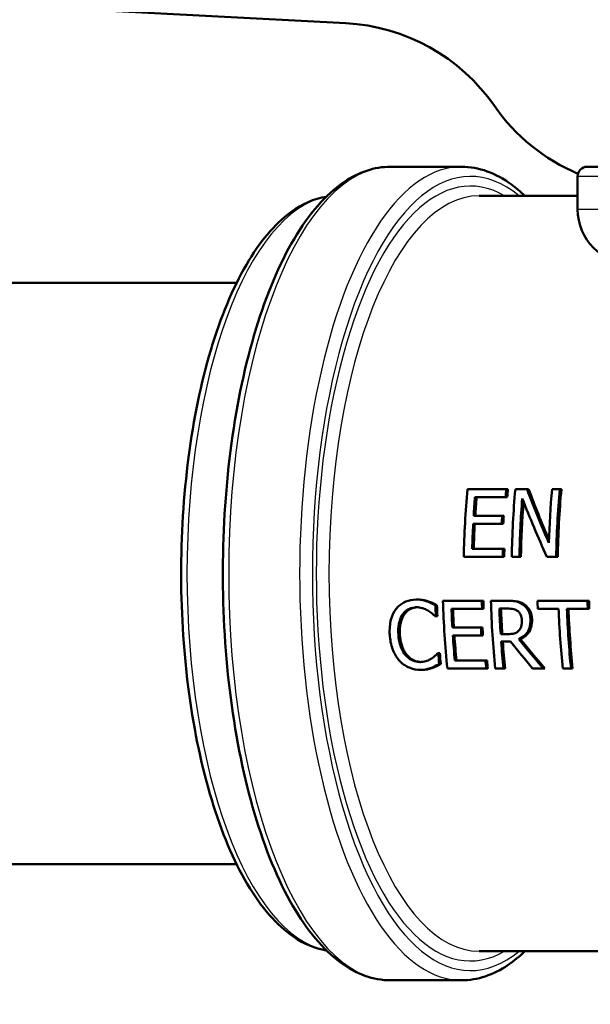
# Model space of a CAD drawing. Header units: millimetres. Extents: x 100 to 2000, y 93 to 2870.
# Tile 6 of 35: x 562 to 592, y 1508 to 1559. Entities that reach past the tile are written whole.
import ezdxf

# ---------------------------------------------------------------- set-up
doc = ezdxf.new("R2010")
doc.units = ezdxf.units.MM
doc.header["$LTSCALE"] = 10
for name, color, linetype, lineweight in [('Hatch', 7, 'Continuous', 9), ('Visible Edges(ISO)', 7, 'Continuous', 50), ('Visible Tangent Edges(ISO)', 7, 'Continuous', 25)]:
    doc.layers.add(name, color=color, linetype=linetype, lineweight=lineweight)

msp = doc.modelspace()

# ---------------------------------------------------------------- hatches: boundary and pattern name
at = {"layer": 'Hatch'}
h = msp.add_hatch(dxfattribs=at)
h.set_pattern_fill('ANSI31', color=256, scale=254, angle=90, style=0)
h.set_pattern_definition([(135, (0, 0), (-22.45064, -22.45064), [])])
edge = h.paths.add_edge_path()
edge.add_line((591.532, 1551.294), (606.861, 1551.294))
edge.add_line((606.861, 1551.294), (606.725, 1553.236))
edge.add_ellipse((606.427, 1552.074), major_axis=(1.199, -0.042), ratio=1, start_angle=77.607, end_angle=90)
edge.add_line((606.469, 1553.273), (594.511, 1553.691))
edge.add_ellipse((594.514, 1553.791), major_axis=(-0.0999, 0.0035), ratio=1, start_angle=0, end_angle=90, ccw=False)
edge.add_line((594.414, 1553.794), (594.428, 1554.194))
edge.add_ellipse((594.528, 1554.19), major_axis=(0.0035, 0.0999), ratio=1, start_angle=2, end_angle=90, ccw=False)
edge.add_line((594.528, 1554.29), (606.652, 1554.29))
edge.add_line((606.652, 1554.29), (606.581, 1555.298))
edge.add_ellipse((605.584, 1555.228), major_axis=(-0.07, 0.998), ratio=1, start_angle=270, end_angle=341)
edge.add_line((605.843, 1556.194), (595.797, 1558.886))
edge.add_ellipse((596.056, 1559.852), major_axis=(-0.966, 0.259), ratio=1, start_angle=54.5, end_angle=90, ccw=False)
edge.add_line((595.284, 1559.216), (593.62, 1561.234))
edge.add_ellipse((594.392, 1561.871), major_axis=(-0.636, 0.772), ratio=1, start_angle=54.5, end_angle=90, ccw=False)
edge.add_line((593.394, 1561.801), (593.248, 1563.897))
edge.add_ellipse((589.756, 1563.653), major_axis=(-0.244, 3.491), ratio=1, start_angle=270, end_angle=353)
edge.add_line((589.939, 1567.148), (565.465, 1568.431))
edge.add_spline(control_points=[(565.465, 1568.431), (563.832, 1568.517), (562.225, 1568.868), (559.188, 1570.076), (557.778, 1570.925), (555.045, 1573.249), (553.818, 1574.792), (552.026, 1578.263), (551.477, 1580.157), (551.307, 1582.103)], knot_values=[-2.152597, -2.152597, -2.152597, -2.152597, -1.662265, -1.662265, -1.171933, -1.171933, -0.585967, -0.585967, 0, 0, 0, 0], degree=3, periodic=0)
edge.add_line((551.307, 1582.103), (536.092, 1756.011))
edge.add_ellipse((534.598, 1755.88), major_axis=(-0.131, 1.494), ratio=1, start_angle=270, end_angle=354.5)
edge.add_line((534.611, 1757.38), (526.127, 1757.454))
edge.add_line((526.127, 1757.454), (517.173, 1757.532))
edge.add_line((517.173, 1757.532), (517.117, 1751.032))
edge.add_line((517.117, 1751.032), (518.831, 1751.017))
edge.add_ellipse((518.822, 1750.017), major_axis=(1, -0.009), ratio=1, start_angle=10, end_angle=90, ccw=False)
edge.add_line((519.809, 1750.183), (520.02, 1748.92))
edge.add_ellipse((520.513, 1749.003), major_axis=(0.083, -0.493), ratio=1, start_angle=270, end_angle=350)
edge.add_line((520.509, 1748.503), (526.646, 1748.449))
edge.add_ellipse((526.607, 1743.949), major_axis=(4.5, -0.039), ratio=1, start_angle=5.5, end_angle=90, ccw=False)
edge.add_line((531.09, 1744.341), (545.669, 1577.696))
edge.add_spline(control_points=[(545.669, 1577.696), (545.859, 1575.525), (546.403, 1573.4), (548.154, 1569.409), (549.35, 1567.569), (552.574, 1564.036), (554.688, 1562.473), (559.397, 1560.246), (561.946, 1559.603), (564.547, 1559.467)], knot_values=[-2.870129, -2.870129, -2.870129, -2.870129, -2.216354, -2.216354, -1.562578, -1.562578, -0.781289, -0.781289, 0, 0, 0, 0], degree=3, periodic=0)
edge.add_line((564.547, 1559.467), (579.047, 1558.707))
edge.add_ellipse((578.524, 1548.721), major_axis=(9.986, -0.523), ratio=1, start_angle=37.8602, end_angle=90, ccw=False)
edge.add_ellipse((594.935, 1560.152), major_axis=(5.716, -8.205), ratio=1, start_angle=270, end_angle=302.2923)
edge.add_ellipse((591.532, 1550.794), major_axis=(0.143, 0.479), ratio=1, start_angle=16.5598, end_angle=90, ccw=False)
edge = h.paths.add_edge_path()
edge.add_line((477.128, 1757.882), (468.644, 1757.956))
edge.add_ellipse((468.671, 1760.956), major_axis=(-3, 0.026), ratio=1, start_angle=5.5, end_angle=90, ccw=False)
edge.add_line((465.682, 1760.694), (465.251, 1765.617))
edge.add_ellipse((463.757, 1765.486), major_axis=(-0.131, 1.494), ratio=1, start_angle=270, end_angle=355)
edge.add_line((463.757, 1766.986), (446.95, 1766.986))
edge.add_ellipse((446.95, 1765.486), major_axis=(-1.5, 0), ratio=1, start_angle=270, end_angle=356)
edge.add_line((445.454, 1765.591), (445.132, 1760.986))
edge.add_line((445.132, 1760.986), (451.132, 1760.986))
edge.add_line((451.132, 1760.986), (451.981, 1760.986))
edge.add_ellipse((451.981, 1759.986), major_axis=(1, 0), ratio=1, start_angle=0, end_angle=90, ccw=False)
edge.add_line((452.981, 1759.986), (452.981, 1757.001))
edge.add_ellipse((450.673, 1755.083), major_axis=(1.918, -2.307), ratio=1, start_angle=65.2703, end_angle=90, ccw=False)
edge.add_line((453.571, 1755.86), (456.961, 1743.21))
edge.add_ellipse((459.858, 1743.986), major_axis=(0.776, -2.898), ratio=1, start_angle=270, end_angle=345)
edge.add_line((459.858, 1740.986), (462.005, 1740.986))
edge.add_ellipse((462.005, 1743.986), major_axis=(3, 0), ratio=1, start_angle=270, end_angle=345.7615)
edge.add_line((464.912, 1743.248), (465.593, 1745.932))
edge.add_ellipse((469.47, 1744.948), major_axis=(0.984, 3.877), ratio=1, start_angle=13.7385, end_angle=90, ccw=False)
edge.add_line((469.505, 1748.948), (482.589, 1748.834))
edge.add_ellipse((482.594, 1749.334), major_axis=(0.5, -0.004), ratio=1, start_angle=270, end_angle=350)
edge.add_line((483.085, 1749.242), (483.319, 1750.501))
edge.add_ellipse((484.302, 1750.319), major_axis=(0.182, 0.983), ratio=1, start_angle=10, end_angle=90, ccw=False)
edge.add_line((484.311, 1751.319), (486.025, 1751.304))
edge.add_line((486.025, 1751.304), (486.082, 1757.803))
edge.add_line((486.082, 1757.803), (477.128, 1757.882))
edge = h.paths.add_edge_path()
edge.add_line((706.565, 1551.294), (711.532, 1551.294))
edge.add_ellipse((711.532, 1550.794), major_axis=(0.5, 0), ratio=1, start_angle=16.5598, end_angle=90, ccw=False)
edge.add_ellipse((708.128, 1560.152), major_axis=(9.215, 3.883), ratio=1, start_angle=270, end_angle=302.2923)
edge.add_ellipse((724.539, 1548.721), major_axis=(5.716, 8.205), ratio=1, start_angle=37.8602, end_angle=90, ccw=False)
edge.add_line((724.016, 1558.707), (906.487, 1568.27))
edge.add_spline(control_points=[(906.487, 1568.27), (908.663, 1568.384), (910.806, 1568.853), (914.856, 1570.463), (916.736, 1571.594), (920.38, 1574.693), (922.015, 1576.752), (924.405, 1581.38), (925.137, 1583.905), (925.364, 1586.499)], knot_values=[-2.870129, -2.870129, -2.870129, -2.870129, -2.216354, -2.216354, -1.562578, -1.562578, -0.781289, -0.781289, 0, 0, 0, 0], degree=3, periodic=0)
edge.add_line((925.364, 1586.499), (936.477, 1713.518))
edge.add_ellipse((1036.096, 1704.802), major_axis=(8.716, 99.619), ratio=1, start_angle=77, end_angle=90, ccw=False)
edge.add_line((940.99, 1735.704), (942.545, 1740.488))
edge.add_ellipse((923.524, 1746.669), major_axis=(6.18, 19.021), ratio=1, start_angle=270, end_angle=273)
edge.add_line((942.842, 1741.492), (946.692, 1755.86))
edge.add_ellipse((949.59, 1755.083), major_axis=(0.776, 2.898), ratio=1, start_angle=65.2703, end_angle=90, ccw=False)
edge.add_line((947.283, 1757.001), (947.283, 1759.986))
edge.add_ellipse((948.283, 1759.986), major_axis=(0, 1), ratio=1, start_angle=0, end_angle=90, ccw=False)
edge.add_line((948.283, 1760.986), (949.132, 1760.986))
edge.add_line((949.132, 1760.986), (955.132, 1760.986))
edge.add_line((955.132, 1760.986), (954.81, 1765.591))
edge.add_ellipse((953.313, 1765.486), major_axis=(-0.105, 1.496), ratio=1, start_angle=270, end_angle=356)
edge.add_line((953.313, 1766.986), (936.506, 1766.986))
edge.add_ellipse((936.506, 1765.486), major_axis=(-1.5, 0), ratio=1, start_angle=270, end_angle=355)
edge.add_line((935.012, 1765.617), (919.727, 1590.906))
edge.add_spline(control_points=[(919.727, 1590.906), (919.584, 1589.278), (919.176, 1587.684), (917.863, 1584.69), (916.966, 1583.311), (914.548, 1580.661), (912.963, 1579.489), (909.431, 1577.818), (907.519, 1577.336), (905.569, 1577.234)], knot_values=[-2.152597, -2.152597, -2.152597, -2.152597, -1.662265, -1.662265, -1.171933, -1.171933, -0.585967, -0.585967, 0, 0, 0, 0], degree=3, periodic=0)
edge.add_line((905.569, 1577.234), (713.124, 1567.148))
edge.add_ellipse((713.307, 1563.653), major_axis=(-3.495, -0.183), ratio=1, start_angle=270, end_angle=353)
edge.add_line((709.816, 1563.897), (709.669, 1561.801))
edge.add_ellipse((708.671, 1561.871), major_axis=(-0.07, -0.998), ratio=1, start_angle=54.5, end_angle=90, ccw=False)
edge.add_line((709.443, 1561.234), (707.779, 1559.216))
edge.add_ellipse((707.007, 1559.852), major_axis=(-0.636, -0.772), ratio=1, start_angle=54.5, end_angle=90, ccw=False)
edge.add_line((707.266, 1558.886), (697.221, 1556.194))
edge.add_ellipse((697.479, 1555.228), major_axis=(-0.966, -0.259), ratio=1, start_angle=270, end_angle=341)
edge.add_line((696.482, 1555.298), (696.411, 1554.29))
edge.add_line((696.411, 1554.29), (708.535, 1554.29))
edge.add_ellipse((708.535, 1554.19), major_axis=(0.1, 0), ratio=1, start_angle=2, end_angle=90, ccw=False)
edge.add_line((708.635, 1554.194), (708.649, 1553.794))
edge.add_ellipse((708.549, 1553.791), major_axis=(0.0035, -0.0999), ratio=1, start_angle=0, end_angle=90, ccw=False)
edge.add_line((708.553, 1553.691), (696.594, 1553.273))
edge.add_ellipse((696.636, 1552.074), major_axis=(1.162, 0.298), ratio=1, start_angle=77.607, end_angle=90)
edge.add_line((696.338, 1553.236), (696.202, 1551.294))
edge.add_line((696.202, 1551.294), (706.565, 1551.294))

# ---------------------------------------------------------------- linework, layer by layer
at = {"layer": 'Visible Edges(ISO)'}
for p, q in [((564.547, 1559.467), (579.047, 1558.707)), ((585.033, 1551.294), (581.365, 1551.294)), ((591.532, 1551.294), (706.565, 1551.294)), ((591.032, 1549.094), (591.032, 1550.794)), ((585.951, 1549.794), (591.032, 1549.794)), ((531.986, 1545.294), (573.407, 1545.294)), ((587.346, 1534.648), (585.338, 1534.648)), ((587.346, 1534.648), (587.428, 1534.648)), ((588.421, 1534.648), (587.815, 1534.648)), ((588.421, 1534.648), (588.503, 1534.648)), ((590.112, 1534.648), (589.714, 1534.648)), ((590.112, 1534.648), (590.194, 1534.648)), ((585.729, 1534.234), (587.311, 1534.234)), ((587.311, 1534.234), (587.392, 1534.234)), ((587.136, 1533.275), (585.661, 1533.275)), ((587.136, 1533.275), (587.217, 1533.275)), ((585.638, 1532.861), (587.113, 1532.861)), ((587.113, 1532.861), (587.193, 1532.861)), ((587.169, 1531.562), (585.587, 1531.562)), ((587.169, 1531.562), (587.248, 1531.562)), ((585.151, 1531.148), (587.16, 1531.148)), ((587.16, 1531.148), (587.239, 1531.148)), ((587.628, 1531.148), (588.026, 1531.148)), ((588.026, 1531.148), (588.106, 1531.148)), ((589.446, 1531.148), (589.925, 1531.148)), ((589.925, 1531.148), (590.005, 1531.148)), ((582.683, 1528.948), (582.763, 1528.948)), ((583.25, 1528.857), (583.33, 1528.857)), ((583.683, 1528.653), (583.763, 1528.653)), ((586.082, 1528.885), (584.074, 1528.885)), ((586.082, 1528.885), (586.162, 1528.885)), ((587.378, 1528.885), (586.551, 1528.885)), ((587.378, 1528.885), (587.458, 1528.885)), ((591.543, 1528.885), (588.962, 1528.885)), ((591.543, 1528.885), (591.623, 1528.885)), ((583.671, 1528.091), (583.705, 1528.091)), ((583.705, 1528.091), (583.785, 1528.091)), ((584.514, 1528.471), (586.096, 1528.471)), ((586.096, 1528.471), (586.176, 1528.471)), ((586.99, 1528.483), (587.415, 1528.483)), ((588.976, 1528.471), (590.053, 1528.471)), ((590.48, 1528.471), (591.557, 1528.471)), ((591.557, 1528.471), (591.637, 1528.471)), ((586.034, 1527.512), (584.559, 1527.512)), ((586.034, 1527.512), (586.115, 1527.512)), ((584.585, 1527.098), (586.06, 1527.098)), ((586.06, 1527.098), (586.14, 1527.098)), ((587.431, 1527.166), (587.057, 1527.166)), ((587.083, 1526.778), (587.572, 1526.778)), ((587.99, 1526.908), (588.071, 1526.908)), ((583.829, 1526.179), (583.798, 1526.179)), ((583.829, 1526.179), (583.911, 1526.179)), ((583.88, 1525.624), (583.962, 1525.624)), ((586.269, 1525.799), (584.688, 1525.799)), ((586.269, 1525.799), (586.351, 1525.799)), ((582.911, 1525.323), (582.993, 1525.323)), ((583.473, 1525.425), (583.555, 1525.425)), ((584.302, 1525.385), (586.31, 1525.385)), ((586.31, 1525.385), (586.392, 1525.385)), ((586.778, 1525.385), (587.205, 1525.385)), ((587.205, 1525.385), (587.287, 1525.385)), ((588.708, 1525.385), (589.263, 1525.385)), ((589.263, 1525.385), (589.345, 1525.385)), ((590.267, 1525.385), (590.693, 1525.385)), ((590.693, 1525.385), (590.776, 1525.385)), ((518.228, 1515.294), (573.407, 1515.294)), ((585.951, 1510.794), (628.834, 1510.794)), ((585.033, 1509.294), (581.365, 1509.294))]:
    msp.add_line(p, q, dxfattribs=at)
for centre, radius, start, end in [((578.524, 1548.721), 10, 34.8602, 87), ((594.935, 1560.152), 10, 214.8602, 247.1526), ((591.532, 1550.794), 0.5, 90, 180), ((593.832, 1549.094), 2.8, 180, 270)]:
    msp.add_arc(centre, radius, start, end, dxfattribs=at)
for centre, major_axis, ratio, start_param, end_param in [((592.992, 1530.294), (0, -19.7), 0.398389, 4.489544, 4.669036), ((595.001, 1530.294), (0, 19.7), 0.398389, 1.347952, 1.369454), ((595.001, 1530.294), (0, -19.5), 0.398389, 4.48722, 4.508953), ((595.469, 1530.294), (0, -19.7), 0.398389, 4.489544, 4.669036), ((598.106, 1530.294), (10.38, -19.42), 0.318869, 4.320736, 4.463152), ((598.106, 1530.294), (10.274, -19.223), 0.318869, 4.318411, 4.453501), ((597.368, 1530.294), (0, -19.7), 0.398389, 4.489544, 4.631961), ((597.766, 1530.294), (0, 19.7), 0.398389, 1.347952, 1.527443), ((597.766, 1530.294), (0, -19.5), 0.398389, 4.48722, 4.668591), ((593.419, 1530.294), (0, 19.7), 0.398389, 1.369454, 1.418892), ((593.419, 1530.294), (0, -19.5), 0.398389, 4.508953, 4.558914), ((595.867, 1530.294), (0, 19.7), 0.398389, 1.37298, 1.527443), ((597.689, 1530.294), (10.464, -19.417), 0.317784, 4.344963, 4.499426), ((595.867, 1530.294), (0, -19.5), 0.398389, 4.521528, 4.668591), ((594.894, 1530.294), (0, 19.7), 0.398389, 1.418892, 1.440124), ((594.894, 1530.294), (0, -19.5), 0.398389, 4.558914, 4.580369), ((593.419, 1530.294), (0, 19.7), 0.398389, 1.440124, 1.506392), ((593.419, 1530.294), (0, -19.5), 0.398389, 4.580369, 4.647323), ((595.001, 1530.294), (0, 19.7), 0.398389, 1.506392, 1.527443), ((595.001, 1530.294), (0, -19.5), 0.398389, 4.647323, 4.668591), ((591.504, 1530.294), (0, 19.7), 0.398389, 1.654215, 1.68286), ((591.504, 1530.294), (0, -19.5), 0.398389, 4.796665, 4.825607), ((591.902, 1530.294), (0, -19.7), 0.398389, 4.783966, 4.964223), ((593.911, 1530.294), (0, 19.7), 0.398389, 1.642373, 1.663465), ((593.911, 1530.294), (0, -19.5), 0.398389, 4.784701, 4.806011), ((594.379, 1530.294), (0, -19.7), 0.398389, 4.783966, 4.964223), ((596.79, 1530.294), (0, -19.7), 0.398389, 4.783966, 4.805058), ((599.371, 1530.294), (0, 19.7), 0.398389, 1.642373, 1.663465), ((599.371, 1530.294), (0, -19.5), 0.398389, 4.784701, 4.806011), ((592.329, 1530.294), (0, 19.7), 0.398389, 1.663465, 1.71247), ((592.329, 1530.294), (0, -19.5), 0.398389, 4.806011, 4.855525), ((594.806, 1530.294), (0, 19.7), 0.398389, 1.662887, 1.730236), ((594.806, 1530.294), (0, -19.5), 0.398389, 4.805427, 4.873478), ((597.867, 1530.294), (0, -19.7), 0.398389, 4.805058, 4.964223), ((598.294, 1530.294), (0, 19.7), 0.398389, 1.663465, 1.822631), ((598.294, 1530.294), (0, -19.5), 0.398389, 4.806011, 4.966863), ((593.804, 1530.294), (0, 19.7), 0.398389, 1.71247, 1.733737), ((593.804, 1530.294), (0, -19.5), 0.398389, 4.855525, 4.877016), ((592.329, 1530.294), (0, 19.7), 0.398389, 1.733737, 1.800984), ((592.329, 1530.294), (0, -19.5), 0.398389, 4.877016, 4.944981), ((594.806, 1530.294), (0, 19.7), 0.398389, 1.750247, 1.822631), ((594.806, 1530.294), (0, -19.5), 0.398389, 4.893701, 4.966863), ((592.733, 1530.294), (15.626, -19.307), 0.250615, 4.691719, 4.764103), ((593.182, 1530.294), (16.042, -19.303), 0.245438, 4.683892, 4.763002), ((593.182, 1530.294), (15.879, -19.107), 0.245438, 4.685681, 4.765642), ((591.504, 1530.294), (0, 19.7), 0.398389, 1.781214, 1.810163), ((591.504, 1530.294), (0, -19.5), 0.398389, 4.924997, 4.954259), ((593.911, 1530.294), (0, 19.7), 0.398389, 1.800984, 1.822631), ((593.911, 1530.294), (0, -19.5), 0.398389, 4.944981, 4.966863)]:
    msp.add_ellipse(centre, major_axis=major_axis, ratio=ratio, start_param=start_param, end_param=end_param, dxfattribs=at)
for points, knots in [([(581.365, 1509.294), (580.471, 1509.294), (579.587, 1509.62), (577.87, 1510.88), (577.043, 1511.878), (575.543, 1514.466), (574.878, 1516.078), (573.798, 1519.719), (573.381, 1521.742), (572.828, 1525.998), (572.691, 1528.23), (572.705, 1532.685), (572.856, 1534.908), (573.433, 1539.128), (573.859, 1541.125), (574.951, 1544.701), (575.617, 1546.277), (577.146, 1548.858), (578.01, 1549.86), (579.717, 1551.015), (580.537, 1551.294), (581.365, 1551.294)], [3.141593, 3.141593, 3.141593, 3.141593, 3.426159, 3.426159, 3.743841, 3.743841, 4.072307, 4.072307, 4.397271, 4.397271, 4.72037, 4.72037, 5.04298, 5.04298, 5.36613, 5.36613, 5.691214, 5.691214, 6.019762, 6.019762, 6.283185, 6.283185, 6.283185, 6.283185]), ([(585.033, 1551.294), (585.927, 1551.294), (586.811, 1550.968), (587.855, 1550.202), (588.083, 1550.008), (588.305, 1549.794)], [0, 0, 0, 0, 0.2845665, 0.2845665, 0.3663227, 0.3663227, 0.3663227, 0.3663227]), ([(578.045, 1549.748), (577.409, 1549.645), (576.791, 1549.369), (575.366, 1548.332), (574.597, 1547.41), (573.2, 1545.015), (572.58, 1543.519), (571.572, 1540.14), (571.184, 1538.263), (570.667, 1534.312), (570.538, 1532.241), (570.549, 1528.106), (570.688, 1526.043), (571.221, 1522.123), (571.616, 1520.268), (572.628, 1516.943), (573.247, 1515.477), (574.669, 1513.072), (575.475, 1512.136), (576.896, 1511.173), (577.463, 1510.934), (578.045, 1510.84)], [0.064481, 0.064481, 0.064481, 0.064481, 0.282202, 0.282202, 0.599282, 0.599282, 0.928428, 0.928428, 1.253804, 1.253804, 1.577153, 1.577153, 1.899969, 1.899969, 2.223362, 2.223362, 2.548835, 2.548835, 2.878035, 2.878035, 3.077111, 3.077111, 3.077111, 3.077111]), ([(582.683, 1528.948), (582.499, 1528.948), (582.318, 1528.918), (582.02, 1528.792), (581.87, 1528.704), (581.704, 1528.525), (581.679, 1528.496), (581.655, 1528.465)], [-0.1641531, -0.1641531, -0.1641531, -0.1641531, -0.0778581, -0.0778581, -0.0123138, -0.0123138, 0, 0, 0, 0]), ([(581.997, 1528.19), (582.072, 1528.292), (582.163, 1528.376), (582.355, 1528.487), (582.469, 1528.534), (582.64, 1528.549), (582.666, 1528.551), (582.693, 1528.551)], [-0.1160062, -0.1160062, -0.1160062, -0.1160062, -0.056261, -0.056261, -0.0087291, -0.0087291, 0, 0, 0, 0]), ([(582.738, 1528.55), (582.627, 1528.546), (582.52, 1528.521), (582.352, 1528.443), (582.29, 1528.404), (582.174, 1528.307), (582.123, 1528.252), (582.077, 1528.19)], [0.00386036, 0.00386036, 0.00386036, 0.00386036, 0.04044005, 0.04044005, 0.06449373, 0.06449373, 0.08864167, 0.08864167, 0.08864167, 0.08864167]), ([(583.25, 1528.857), (583.139, 1528.894), (582.974, 1528.939), (582.725, 1528.947), (582.704, 1528.948), (582.683, 1528.948)], [-0.08142941, -0.08142941, -0.08142941, -0.08142941, -0.00684168, -0.00684168, 0, 0, 0, 0]), ([(582.693, 1528.551), (582.794, 1528.551), (582.898, 1528.54), (583.05, 1528.498), (583.144, 1528.466), (583.264, 1528.402), (583.281, 1528.393), (583.298, 1528.383)], [-0.1126247, -0.1126247, -0.1126247, -0.1126247, -0.042972, -0.042972, -0.006024, -0.006024, 0, 0, 0, 0]), ([(582.763, 1528.948), (582.864, 1528.948), (582.966, 1528.94), (583.107, 1528.915), (583.211, 1528.896), (583.33, 1528.857)], [0, 0, 0, 0, 0.0331069, 0.0331069, 0.0463901, 0.0463901, 0.0463901, 0.0463901]), ([(583.683, 1528.653), (583.577, 1528.714), (583.44, 1528.786), (583.278, 1528.847), (583.264, 1528.852), (583.25, 1528.857)], [-0.05570863, -0.05570863, -0.05570863, -0.05570863, -0.00473138, -0.00473138, 0, 0, 0, 0]), ([(583.33, 1528.857), (583.403, 1528.831), (583.474, 1528.801), (583.585, 1528.748), (583.663, 1528.71), (583.763, 1528.653)], [0, 0, 0, 0, 0.02469699, 0.02469699, 0.03913888, 0.03913888, 0.03913888, 0.03913888]), ([(588.2, 1528.701), (588.1, 1528.77), (587.993, 1528.82), (587.79, 1528.865), (587.656, 1528.88), (587.448, 1528.885), (587.413, 1528.885), (587.378, 1528.885)], [-0.1428848, -0.1428848, -0.1428848, -0.1428848, -0.0679505, -0.0679505, -0.0114416, -0.0114416, 0, 0, 0, 0]), ([(587.458, 1528.885), (587.605, 1528.885), (587.774, 1528.878), (587.949, 1528.848), (588.017, 1528.835), (588.166, 1528.772), (588.224, 1528.739), (588.28, 1528.701)], [0, 0, 0, 0, 0.04817855, 0.04817855, 0.05743327, 0.05743327, 0.06396786, 0.06396786, 0.06396786, 0.06396786]), ([(588.595, 1527.935), (588.591, 1528.019), (588.581, 1528.104), (588.542, 1528.258), (588.516, 1528.328), (588.45, 1528.446), (588.387, 1528.551), (588.245, 1528.669), (588.223, 1528.685), (588.2, 1528.701)], [-0.1831792, -0.1831792, -0.1831792, -0.1831792, -0.116433, -0.116433, -0.0575007, -0.0575007, -0.0085464, -0.0085464, 0, 0, 0, 0]), ([(588.28, 1528.701), (588.374, 1528.636), (588.455, 1528.556), (588.579, 1528.37), (588.61, 1528.291), (588.658, 1528.129), (588.671, 1528.031), (588.676, 1527.935)], [0, 0, 0, 0, 0.035773, 0.035773, 0.0677513, 0.0677513, 0.1109085, 0.1109085, 0.1109085, 0.1109085]), ([(581.655, 1528.465), (581.54, 1528.316), (581.456, 1528.146), (581.358, 1527.823), (581.312, 1527.614), (581.317, 1527.244), (581.319, 1527.188), (581.323, 1527.132)], [-0.2410443, -0.2410443, -0.2410443, -0.2410443, -0.1124787, -0.1124787, -0.0169003, -0.0169003, 0, 0, 0, 0]), ([(581.768, 1527.132), (581.755, 1527.323), (581.762, 1527.517), (581.828, 1527.844), (581.874, 1527.988), (581.964, 1528.142), (581.98, 1528.167), (581.997, 1528.19)], [-0.1167673, -0.1167673, -0.1167673, -0.1167673, -0.0560728, -0.0560728, -0.0092571, -0.0092571, 0, 0, 0, 0]), ([(582.077, 1528.19), (582.003, 1528.086), (581.95, 1527.965), (581.839, 1527.584), (581.835, 1527.327), (581.848, 1527.132)], [0, 0, 0, 0, 0.0407132, 0.0407132, 0.122907, 0.122907, 0.122907, 0.122907]), ([(583.298, 1528.383), (583.367, 1528.342), (583.438, 1528.295), (583.539, 1528.212), (583.602, 1528.155), (583.655, 1528.107), (583.663, 1528.099), (583.671, 1528.091)], [-0.05376795, -0.05376795, -0.05376795, -0.05376795, -0.02209389, -0.02209389, -0.00346397, -0.00346397, 0, 0, 0, 0]), ([(587.415, 1528.483), (587.488, 1528.483), (587.62, 1528.479), (587.801, 1528.434), (587.868, 1528.406), (587.929, 1528.363)], [-0.06026043, -0.06026043, -0.06026043, -0.06026043, -0.02318674, -0.02318674, 0, 0, 0, 0]), ([(587.929, 1528.363), (587.966, 1528.337), (588, 1528.306), (588.062, 1528.227), (588.084, 1528.186), (588.132, 1528.071), (588.148, 1527.985), (588.152, 1527.898)], [-0.04725385, -0.04725385, -0.04725385, -0.04725385, -0.03746994, -0.03746994, -0.02620179, -0.02620179, 0, 0, 0, 0]), ([(587.99, 1526.908), (588.113, 1526.96), (588.225, 1527.031), (588.394, 1527.202), (588.461, 1527.293), (588.563, 1527.523), (588.589, 1527.654), (588.598, 1527.838), (588.598, 1527.887), (588.595, 1527.935)], [-0.1431093, -0.1431093, -0.1431093, -0.1431093, -0.0939457, -0.0939457, -0.0560892, -0.0560892, -0.014665, -0.014665, 0, 0, 0, 0]), ([(588.152, 1527.898), (588.156, 1527.833), (588.155, 1527.766), (588.14, 1527.637), (588.127, 1527.582), (588.086, 1527.464), (588.049, 1527.402), (588, 1527.348)], [-0.05420585, -0.05420585, -0.05420585, -0.05420585, -0.03895074, -0.03895074, -0.02359653, -0.02359653, 0, 0, 0, 0]), ([(588.676, 1527.935), (588.683, 1527.785), (588.67, 1527.636), (588.607, 1527.438), (588.562, 1527.316), (588.407, 1527.129), (588.35, 1527.076), (588.22, 1526.98), (588.147, 1526.94), (588.071, 1526.908)], [0, 0, 0, 0, 0.04533457, 0.04533457, 0.06493092, 0.06493092, 0.07428124, 0.07428124, 0.08436763, 0.08436763, 0.08436763, 0.08436763]), ([(581.323, 1527.132), (581.339, 1526.88), (581.384, 1526.623), (581.525, 1526.242), (581.612, 1526.051), (581.779, 1525.842), (581.805, 1525.812), (581.833, 1525.782)], [-0.1964828, -0.1964828, -0.1964828, -0.1964828, -0.0804867, -0.0804867, -0.0121542, -0.0121542, 0, 0, 0, 0]), ([(582.144, 1526.074), (582.046, 1526.189), (581.97, 1526.322), (581.867, 1526.569), (581.809, 1526.735), (581.774, 1527.041), (581.77, 1527.087), (581.768, 1527.132)], [-0.1982959, -0.1982959, -0.1982959, -0.1982959, -0.0933384, -0.0933384, -0.0138327, -0.0138327, 0, 0, 0, 0]), ([(581.848, 1527.132), (581.859, 1526.971), (581.883, 1526.804), (581.966, 1526.513), (582.012, 1526.411), (582.101, 1526.24), (582.158, 1526.153), (582.226, 1526.074)], [0, 0, 0, 0, 0.0491874, 0.0491874, 0.0911482, 0.0911482, 0.1405662, 0.1405662, 0.1405662, 0.1405662]), ([(588, 1527.348), (587.969, 1527.311), (587.933, 1527.281), (587.835, 1527.221), (587.782, 1527.207), (587.655, 1527.176), (587.542, 1527.166), (587.431, 1527.166)], [-0.04856918, -0.04856918, -0.04856918, -0.04856918, -0.04343884, -0.04343884, -0.03607111, -0.03607111, 0, 0, 0, 0]), ([(582.876, 1525.726), (582.752, 1525.726), (582.63, 1525.75), (582.425, 1525.838), (582.316, 1525.899), (582.183, 1526.031), (582.164, 1526.053), (582.144, 1526.074)], [-0.1237101, -0.1237101, -0.1237101, -0.1237101, -0.0567644, -0.0567644, -0.0087685, -0.0087685, 0, 0, 0, 0]), ([(582.226, 1526.074), (582.304, 1525.985), (582.393, 1525.909), (582.564, 1525.81), (582.64, 1525.779), (582.784, 1525.739), (582.852, 1525.729), (582.921, 1525.726)], [0, 0, 0, 0, 0.03588385, 0.03588385, 0.06113318, 0.06113318, 0.08377629, 0.08377629, 0.08377629, 0.08377629]), ([(583.798, 1526.179), (583.765, 1526.14), (583.724, 1526.098), (583.656, 1526.033), (583.606, 1525.986), (583.509, 1525.917), (583.496, 1525.908), (583.482, 1525.899)], [-0.07817942, -0.07817942, -0.07817942, -0.07817942, -0.03969126, -0.03969126, -0.00560809, -0.00560809, 0, 0, 0, 0]), ([(581.833, 1525.782), (581.896, 1525.714), (581.965, 1525.652), (582.113, 1525.544), (582.19, 1525.498), (582.396, 1525.402), (582.57, 1525.343), (582.832, 1525.324), (582.872, 1525.323), (582.911, 1525.323)], [-0.1794844, -0.1794844, -0.1794844, -0.1794844, -0.1321645, -0.1321645, -0.0853494, -0.0853494, -0.0128183, -0.0128183, 0, 0, 0, 0]), ([(583.482, 1525.899), (583.407, 1525.851), (583.326, 1525.814), (583.179, 1525.763), (583.084, 1525.735), (582.923, 1525.726), (582.899, 1525.726), (582.876, 1525.726)], [-0.1135628, -0.1135628, -0.1135628, -0.1135628, -0.0531805, -0.0531805, -0.0076241, -0.0076241, 0, 0, 0, 0]), ([(583.473, 1525.425), (583.612, 1525.474), (583.669, 1525.511), (583.854, 1525.61), (583.867, 1525.617), (583.88, 1525.624)], [-0.07067844, -0.07067844, -0.07067844, -0.07067844, -0.00488531, -0.00488531, 0, 0, 0, 0]), ([(583.962, 1525.624), (583.901, 1525.591), (583.839, 1525.558), (583.75, 1525.508), (583.684, 1525.471), (583.555, 1525.425)], [0, 0, 0, 0, 0.02328981, 0.02328981, 0.034624, 0.034624, 0.034624, 0.034624]), ([(582.911, 1525.323), (583.104, 1525.323), (583.238, 1525.342), (583.439, 1525.412), (583.456, 1525.419), (583.473, 1525.425)], [-0.07136942, -0.07136942, -0.07136942, -0.07136942, -0.00608245, -0.00608245, 0, 0, 0, 0]), ([(583.555, 1525.425), (583.477, 1525.395), (583.394, 1525.369), (583.271, 1525.341), (583.182, 1525.323), (582.993, 1525.323)], [0, 0, 0, 0, 0.02813485, 0.02813485, 0.04224136, 0.04224136, 0.04224136, 0.04224136]), ([(588.305, 1510.794), (588.025, 1510.524), (587.737, 1510.288), (586.681, 1509.573), (585.861, 1509.294), (585.033, 1509.294)], [2.77527, 2.77527, 2.77527, 2.77527, 2.8781692, 2.8781692, 3.1415927, 3.1415927, 3.1415927, 3.1415927])]:
    msp.add_open_spline(points, degree=3, knots=knots, dxfattribs=at)
at = {"layer": 'Visible Tangent Edges(ISO)'}
for p, q in [((712.032, 1550.794), (591.032, 1550.794)), ((712.032, 1549.094), (591.032, 1549.094)), ((588.2, 1528.701), (588.28, 1528.701)), ((581.997, 1528.19), (582.077, 1528.19)), ((588.595, 1527.935), (588.676, 1527.935)), ((581.768, 1527.132), (581.848, 1527.132)), ((582.144, 1526.074), (582.226, 1526.074))]:
    msp.add_line(p, q, dxfattribs=at)
for centre, major_axis, start_param, end_param in [((585.492, 1530.294), (0, -20.5), 2.827961, 6.596817), ((585.492, 1530.294), (0, 20), 6.05911, 9.648853), ((581.365, 1530.294), (0, -21), 3.141593, 6.283185), ((585.033, 1530.294), (0, 21), 0, 3.141593), ((578.613, 1530.294), (0, -19.5), 3.215748, 6.20903), ((585.951, 1530.294), (0, -19.5), 3.141593, 6.283185)]:
    msp.add_ellipse(centre, major_axis=major_axis, ratio=0.398389, start_param=start_param, end_param=end_param, dxfattribs=at)

doc.saveas('drawing.dxf')
